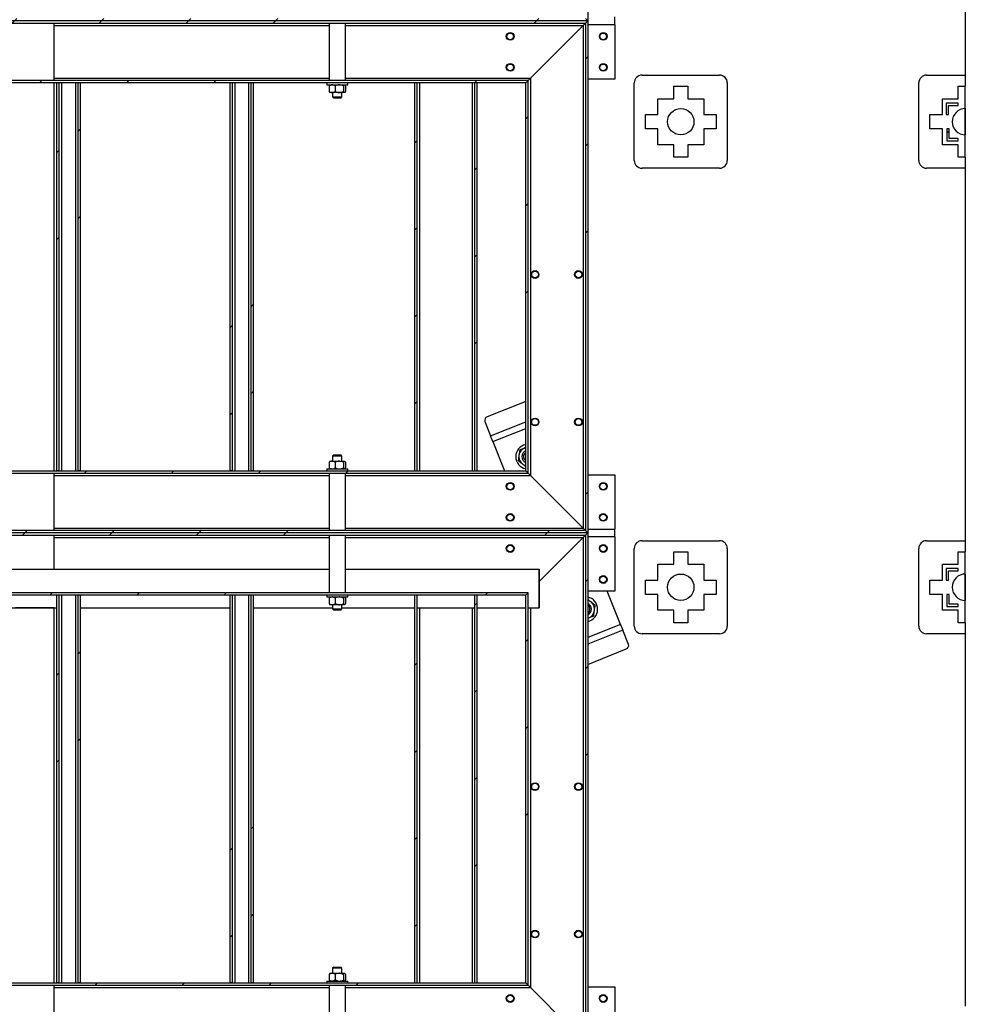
# Model space of a CAD drawing. Header units: millimetres. Extents: x 0 to 841, y 0 to 594.
# Tile 77 of 256: x 320 to 369, y 323 to 374. Entities that reach past the tile are written whole.
import ezdxf

# ---------------------------------------------------------------- set-up
doc = ezdxf.new("R2010")
doc.units = ezdxf.units.MM
doc.layers.add('TRAIT-FINS', color=9, linetype='Continuous')
doc.layers.add('TRAIT-FORT', color=4, linetype='Continuous', lineweight=25)
pattern_1 = [(45, (0, 0), (-13.4704, 13.4704), []), (45, (4.49, 2e-323), (-13.4704, 13.4704), []), (45, (8.98, 4e-323), (-13.4704, 13.4704), []), (45, (13.47, 6e-323), (-13.4704, 13.4704), [])]

msp = doc.modelspace()

# ---------------------------------------------------------------- hatches: boundary and pattern name
at = {"layer": 'TRAIT-FINS'}
h = msp.add_hatch(dxfattribs=at)
h.set_pattern_fill('DIN 201 ACIER ET FONTE', color=9, style=0, pattern_type=2)
h.set_pattern_definition(pattern_1)
h.paths.add_polyline_path([(349.696, 398.799), (349.576, 398.679), (349.576, 374.119), (349.696, 373.999)], flags=0)
h = msp.add_hatch(dxfattribs=at)
h.set_pattern_fill('DIN 201 ACIER ET FONTE', color=9, style=0, pattern_type=2)
h.set_pattern_definition(pattern_1)
h.paths.add_polyline_path([(349.696, 373.999), (349.576, 374.119), (250.896, 374.119), (250.776, 373.999)], flags=0)
h = msp.add_hatch(dxfattribs=at)
h.set_pattern_fill('DIN 201 ACIER ET FONTE', color=9, style=0, pattern_type=2)
h.set_pattern_definition(pattern_1)
h.paths.add_polyline_path([(250.896, 373.879), (349.576, 373.879), (349.696, 373.999), (250.776, 373.999)], flags=0)
h = msp.add_hatch(dxfattribs=at)
h.set_pattern_fill('DIN 201 ACIER ET FONTE', color=9, style=0, pattern_type=2)
h.set_pattern_definition(pattern_1)
h.paths.add_polyline_path([(349.696, 373.999), (349.576, 373.879), (349.576, 347.719), (349.696, 347.599)], flags=0)
h = msp.add_hatch(dxfattribs=at)
h.set_pattern_fill('DIN 201 ACIER ET FONTE', color=9, style=0, pattern_type=2)
h.set_pattern_definition(pattern_1)
h.paths.add_polyline_path([(253.976, 370.799), (346.496, 370.799), (346.616, 370.919), (253.856, 370.919)], flags=0)
h = msp.add_hatch(dxfattribs=at)
h.set_pattern_fill('DIN 201 ACIER ET FONTE', color=9, style=0, pattern_type=2)
h.set_pattern_definition(pattern_1)
h.paths.add_polyline_path([(322.429, 350.799), (322.429, 370.799), (322.309, 370.799), (322.309, 350.799)], flags=0)
h = msp.add_hatch(dxfattribs=at)
h.set_pattern_fill('DIN 201 ACIER ET FONTE', color=9, style=0, pattern_type=2)
h.set_pattern_definition(pattern_1)
h.paths.add_polyline_path([(323.509, 350.799), (323.509, 370.799), (323.389, 370.799), (323.389, 350.799)], flags=0)
h = msp.add_hatch(dxfattribs=at)
h.set_pattern_fill('DIN 201 ACIER ET FONTE', color=9, style=0, pattern_type=2)
h.set_pattern_definition(pattern_1)
h.paths.add_polyline_path([(331.362, 350.799), (331.362, 370.799), (331.242, 370.799), (331.242, 350.799)], flags=0)
h = msp.add_hatch(dxfattribs=at)
h.set_pattern_fill('DIN 201 ACIER ET FONTE', color=9, style=0, pattern_type=2)
h.set_pattern_definition(pattern_1)
h.paths.add_polyline_path([(332.442, 350.799), (332.442, 370.799), (332.322, 370.799), (332.322, 350.799)], flags=0)
h = msp.add_hatch(dxfattribs=at)
h.set_pattern_fill('DIN 201 ACIER ET FONTE', color=9, style=0, pattern_type=2)
h.set_pattern_definition(pattern_1)
h.paths.add_polyline_path([(340.776, 350.799), (340.896, 350.799), (340.896, 370.799), (340.776, 370.799)], flags=0)
h = msp.add_hatch(dxfattribs=at)
h.set_pattern_fill('DIN 201 ACIER ET FONTE', color=9, style=0, pattern_type=2)
h.set_pattern_definition(pattern_1)
h.paths.add_polyline_path([(343.976, 370.799), (343.856, 370.799), (343.856, 350.799), (343.976, 350.799)], flags=0)
h = msp.add_hatch(dxfattribs=at)
h.set_pattern_fill('DIN 201 ACIER ET FONTE', color=9, style=0, pattern_type=2)
h.set_pattern_definition(pattern_1)
h.paths.add_polyline_path([(346.496, 350.799), (346.616, 350.679), (346.616, 370.919), (346.496, 370.799)], flags=0)
h = msp.add_hatch(dxfattribs=at)
h.set_pattern_fill('ANSI31', color=9, style=0)
h.paths.add_polyline_path([(368.19, 369.165), (368.31, 369.165), (368.31, 369.64), (368.81, 369.64), (368.81, 369.76), (368.19, 369.76)], flags=0)
h = msp.add_hatch(dxfattribs=at)
h.set_pattern_fill('ANSI31', color=9, style=0)
h.paths.add_polyline_path([(368.81, 367.813), (368.81, 367.933), (368.335, 367.933), (368.335, 368.433), (368.215, 368.433), (368.215, 367.813)], flags=0)
h = msp.add_hatch(dxfattribs=at)
h.set_pattern_fill('DIN 201 ACIER ET FONTE', color=9, style=0, pattern_type=2)
h.set_pattern_definition(pattern_1)
h.paths.add_polyline_path([(253.976, 350.799), (253.856, 350.679), (346.616, 350.679), (346.496, 350.799)], flags=0)
h = msp.add_hatch(dxfattribs=at)
h.set_pattern_fill('DIN 201 ACIER ET FONTE', color=9, style=0, pattern_type=2)
h.set_pattern_definition(pattern_1)
h.paths.add_polyline_path([(349.696, 347.599), (349.576, 347.719), (250.896, 347.719), (250.776, 347.599)], flags=0)
h = msp.add_hatch(dxfattribs=at)
h.set_pattern_fill('DIN 201 ACIER ET FONTE', color=9, style=0, pattern_type=2)
h.set_pattern_definition(pattern_1)
h.paths.add_polyline_path([(250.896, 347.479), (349.576, 347.479), (349.696, 347.599), (250.776, 347.599)], flags=0)
h = msp.add_hatch(dxfattribs=at)
h.set_pattern_fill('DIN 201 ACIER ET FONTE', color=9, style=0, pattern_type=2)
h.set_pattern_definition(pattern_1)
h.paths.add_polyline_path([(349.696, 347.599), (349.576, 347.479), (349.576, 321.319), (349.696, 321.199)], flags=0)
h = msp.add_hatch(dxfattribs=at)
h.set_pattern_fill('ANSI31', color=9, style=0)
h.paths.add_polyline_path([(368.19, 345.165), (368.31, 345.165), (368.31, 345.64), (368.81, 345.64), (368.81, 345.76), (368.19, 345.76)], flags=0)
h = msp.add_hatch(dxfattribs=at)
h.set_pattern_fill('DIN 201 ACIER ET FONTE', color=9, style=0, pattern_type=2)
h.set_pattern_definition(pattern_1)
h.paths.add_polyline_path([(253.976, 344.399), (346.496, 344.399), (346.616, 344.519), (253.856, 344.519)], flags=0)
h = msp.add_hatch(dxfattribs=at)
h.set_pattern_fill('DIN 201 ACIER ET FONTE', color=9, style=0, pattern_type=2)
h.set_pattern_definition(pattern_1)
h.paths.add_polyline_path([(322.429, 324.399), (322.429, 344.399), (322.309, 344.399), (322.309, 324.399)], flags=0)
h = msp.add_hatch(dxfattribs=at)
h.set_pattern_fill('DIN 201 ACIER ET FONTE', color=9, style=0, pattern_type=2)
h.set_pattern_definition(pattern_1)
h.paths.add_polyline_path([(323.509, 324.399), (323.509, 344.399), (323.389, 344.399), (323.389, 324.399)], flags=0)
h = msp.add_hatch(dxfattribs=at)
h.set_pattern_fill('DIN 201 ACIER ET FONTE', color=9, style=0, pattern_type=2)
h.set_pattern_definition(pattern_1)
h.paths.add_polyline_path([(331.362, 324.399), (331.362, 344.399), (331.242, 344.399), (331.242, 324.399)], flags=0)
h = msp.add_hatch(dxfattribs=at)
h.set_pattern_fill('DIN 201 ACIER ET FONTE', color=9, style=0, pattern_type=2)
h.set_pattern_definition(pattern_1)
h.paths.add_polyline_path([(332.442, 324.399), (332.442, 344.399), (332.322, 344.399), (332.322, 324.399)], flags=0)
h = msp.add_hatch(dxfattribs=at)
h.set_pattern_fill('DIN 201 ACIER ET FONTE', color=9, style=0, pattern_type=2)
h.set_pattern_definition(pattern_1)
h.paths.add_polyline_path([(340.896, 324.399), (340.896, 344.399), (340.776, 344.399), (340.776, 324.399)], flags=0)
h = msp.add_hatch(dxfattribs=at)
h.set_pattern_fill('DIN 201 ACIER ET FONTE', color=9, style=0, pattern_type=2)
h.set_pattern_definition(pattern_1)
h.paths.add_polyline_path([(343.976, 324.399), (343.976, 344.399), (343.856, 344.399), (343.856, 324.399)], flags=0)
h = msp.add_hatch(dxfattribs=at)
h.set_pattern_fill('DIN 201 ACIER ET FONTE', color=9, style=0, pattern_type=2)
h.set_pattern_definition(pattern_1)
h.paths.add_polyline_path([(346.496, 324.399), (346.616, 324.279), (346.616, 344.519), (346.496, 344.399)], flags=0)
h = msp.add_hatch(dxfattribs=at)
h.set_pattern_fill('ANSI31', color=9, style=0)
h.paths.add_polyline_path([(368.81, 343.813), (368.81, 343.933), (368.335, 343.933), (368.335, 344.433), (368.215, 344.433), (368.215, 343.813)], flags=0)
h = msp.add_hatch(dxfattribs=at)
h.set_pattern_fill('DIN 201 ACIER ET FONTE', color=9, style=0, pattern_type=2)
h.set_pattern_definition(pattern_1)
h.paths.add_polyline_path([(253.976, 324.399), (253.856, 324.279), (346.616, 324.279), (346.496, 324.399)], flags=0)

# ---------------------------------------------------------------- linework, layer by layer
at = {"layer": 'TRAIT-FORT', "color": 4, "linetype": 'Continuous', "lineweight": 25}
for p, q in [((349.696, 398.799), (349.696, 373.999)), ((369.176, 378.559), (369.176, 371.199)), ((349.576, 374.119), (349.696, 373.999)), ((351.096, 373.799), (351.096, 374.199)), ((349.696, 373.999), (250.776, 373.999)), ((250.896, 373.879), (349.576, 373.879)), ((322.176, 370.919), (322.176, 373.879)), ((322.176, 373.759), (336.356, 373.759)), ((336.356, 373.879), (336.356, 370.919)), ((337.196, 370.919), (337.196, 373.879)), ((337.196, 373.759), (349.456, 373.759)), ((346.736, 371.039), (349.456, 373.759)), ((349.456, 373.759), (349.576, 373.879)), ((349.456, 373.759), (349.576, 373.879)), ((349.456, 373.759), (349.456, 347.839)), ((349.576, 373.879), (349.696, 373.999)), ((349.576, 373.879), (349.576, 347.719)), ((349.696, 373.999), (349.696, 347.599)), ((351.096, 373.799), (349.696, 373.799)), ((351.096, 373.799), (351.096, 370.999)), ((352.496, 371.199), (356.496, 371.199)), ((367.176, 371.199), (369.176, 371.199)), ((369.176, 371.199), (369.176, 370.625)), ((346.616, 370.919), (253.856, 370.919)), ((346.496, 370.799), (253.976, 370.799)), ((322.176, 371.039), (336.356, 371.039)), ((322.176, 350.799), (322.176, 370.799)), ((322.309, 350.799), (322.309, 370.799)), ((322.429, 370.799), (322.309, 370.799)), ((322.429, 350.799), (322.429, 370.799)), ((322.549, 370.799), (322.549, 350.799)), ((323.269, 370.799), (323.269, 350.799)), ((323.389, 370.799), (323.389, 350.799)), ((323.509, 370.799), (323.389, 370.799)), ((323.509, 370.799), (323.509, 350.799)), ((331.242, 350.799), (331.242, 370.799)), ((331.362, 370.799), (331.242, 370.799)), ((331.362, 350.799), (331.362, 370.799)), ((331.482, 370.799), (331.482, 350.799)), ((332.202, 370.799), (332.202, 350.799)), ((332.322, 370.799), (332.322, 350.799)), ((332.442, 370.799), (332.322, 370.799)), ((332.442, 370.799), (332.442, 350.799)), ((336.236, 370.799), (336.236, 370.699)), ((336.236, 370.699), (337.316, 370.699)), ((336.354, 370.64), (336.354, 370.357)), ((336.396, 370.699), (336.383, 370.686)), ((336.67, 370.64), (336.67, 370.357)), ((337.092, 370.64), (337.092, 370.357)), ((337.168, 370.686), (337.156, 370.699)), ((337.196, 371.039), (346.736, 371.039)), ((337.197, 370.64), (337.197, 370.357)), ((337.316, 370.699), (337.316, 370.799)), ((340.776, 350.799), (340.776, 370.799)), ((340.896, 370.799), (340.776, 370.799)), ((340.896, 350.799), (340.896, 370.799)), ((341.016, 370.799), (341.016, 350.799)), ((343.736, 370.799), (343.736, 350.799)), ((343.856, 370.799), (343.856, 350.799)), ((343.976, 370.799), (343.856, 370.799)), ((343.976, 370.799), (343.976, 350.799)), ((346.496, 370.799), (346.616, 370.919)), ((346.496, 350.799), (346.496, 370.799)), ((346.616, 370.919), (346.736, 371.039)), ((346.616, 370.919), (346.736, 371.039)), ((346.616, 350.679), (346.616, 370.919)), ((346.736, 371.039), (346.736, 350.559)), ((351.096, 370.999), (349.696, 370.999)), ((352.096, 366.799), (352.096, 370.799)), ((354.13, 370.625), (354.862, 370.625)), ((354.13, 369.985), (354.13, 370.625)), ((354.862, 370.625), (354.862, 369.985)), ((356.896, 370.799), (356.896, 366.799)), ((366.776, 366.799), (366.776, 370.799)), ((368.81, 369.985), (368.81, 370.625)), ((368.81, 370.625), (369.176, 370.625)), ((369.176, 366.973), (369.176, 370.625)), ((336.383, 370.312), (336.396, 370.299)), ((336.512, 370.299), (336.396, 370.299)), ((336.881, 370.299), (336.512, 370.299)), ((336.536, 370.299), (336.536, 370.079)), ((336.536, 370.079), (336.596, 370.019)), ((336.536, 370.079), (337.016, 370.079)), ((337.144, 370.299), (336.881, 370.299)), ((336.956, 370.019), (337.016, 370.079)), ((337.016, 370.079), (337.016, 370.299)), ((337.156, 370.299), (337.144, 370.299)), ((337.156, 370.299), (337.169, 370.312)), ((336.956, 370.019), (336.596, 370.019)), ((353.31, 369.165), (353.31, 369.985)), ((353.31, 369.985), (354.13, 369.985)), ((354.862, 369.985), (355.682, 369.985)), ((355.682, 369.985), (355.682, 369.165)), ((367.99, 369.165), (367.99, 369.985)), ((367.99, 369.985), (368.81, 369.985)), ((368.81, 369.76), (368.19, 369.76)), ((368.19, 369.76), (368.19, 369.165)), ((368.31, 369.165), (368.31, 369.64)), ((368.31, 369.64), (368.81, 369.64)), ((368.81, 369.64), (368.81, 369.76)), ((352.67, 368.433), (352.67, 369.165)), ((352.67, 369.165), (353.31, 369.165)), ((355.682, 369.165), (356.322, 369.165)), ((356.322, 369.165), (356.322, 368.433)), ((367.35, 368.433), (367.35, 369.165)), ((367.35, 369.165), (367.99, 369.165)), ((368.19, 369.165), (368.31, 369.165)), ((369.176, 369.479), (369.176, 368.119)), ((353.31, 368.433), (352.67, 368.433)), ((353.31, 367.613), (353.31, 368.433)), ((356.322, 368.433), (355.682, 368.433)), ((355.682, 368.433), (355.682, 367.613)), ((367.99, 368.433), (367.35, 368.433)), ((367.99, 367.613), (367.99, 368.433)), ((368.335, 368.433), (368.215, 368.433)), ((368.215, 368.433), (368.215, 367.813)), ((368.335, 367.933), (368.335, 368.433)), ((354.13, 367.613), (353.31, 367.613)), ((354.13, 366.973), (354.13, 367.613)), ((354.862, 367.613), (354.862, 366.973)), ((355.682, 367.613), (354.862, 367.613)), ((368.81, 367.613), (367.99, 367.613)), ((368.215, 367.813), (368.81, 367.813)), ((368.81, 367.933), (368.335, 367.933)), ((368.81, 367.813), (368.81, 367.933)), ((368.81, 366.973), (368.81, 367.613)), ((354.862, 366.973), (354.13, 366.973)), ((369.176, 366.973), (368.81, 366.973)), ((369.176, 366.973), (369.176, 366.399)), ((356.496, 366.399), (352.496, 366.399)), ((369.176, 366.399), (367.176, 366.399)), ((369.176, 366.399), (369.176, 347.199)), ((346.496, 354.373), (344.511, 353.579)), ((344.39, 353.344), (344.684, 352.609)), ((344.684, 352.609), (346.496, 353.334)), ((344.803, 352.311), (346.496, 352.989)), ((344.803, 352.311), (344.684, 352.609)), ((344.803, 352.311), (345.409, 350.799)), ((346.496, 351.998), (346.445, 351.978)), ((346.496, 351.995), (346.445, 351.978)), ((336.396, 351.299), (336.383, 351.286)), ((336.396, 351.299), (336.512, 351.299)), ((336.512, 351.299), (336.881, 351.299)), ((336.596, 351.619), (336.536, 351.559)), ((336.536, 351.559), (336.536, 351.299)), ((337.016, 351.559), (336.536, 351.559)), ((336.596, 351.619), (336.956, 351.619)), ((336.881, 351.299), (337.144, 351.299)), ((337.016, 351.559), (336.956, 351.619)), ((337.016, 351.299), (337.016, 351.559)), ((337.144, 351.299), (337.156, 351.299)), ((337.168, 351.286), (337.156, 351.299)), ((253.976, 350.799), (346.496, 350.799)), ((322.429, 350.799), (322.309, 350.799)), ((323.509, 350.799), (323.389, 350.799)), ((331.362, 350.799), (331.242, 350.799)), ((332.442, 350.799), (332.322, 350.799)), ((336.236, 350.899), (336.236, 350.799)), ((336.236, 350.899), (337.316, 350.899)), ((336.354, 351.24), (336.354, 350.957)), ((336.383, 350.912), (336.396, 350.899)), ((336.67, 351.24), (336.67, 350.957)), ((337.092, 351.24), (337.092, 350.957)), ((337.156, 350.899), (337.169, 350.912)), ((337.197, 351.24), (337.197, 350.957)), ((337.316, 350.799), (337.316, 350.899)), ((340.776, 350.799), (340.896, 350.799)), ((343.856, 350.799), (343.976, 350.799)), ((346.496, 350.799), (346.616, 350.679)), ((253.856, 350.679), (346.616, 350.679)), ((322.176, 347.719), (322.176, 350.679)), ((322.176, 350.559), (336.356, 350.559)), ((336.356, 350.679), (336.356, 347.719)), ((337.196, 347.719), (337.196, 350.679)), ((337.196, 350.559), (346.736, 350.559)), ((346.616, 350.679), (346.736, 350.559)), ((346.736, 350.559), (349.456, 347.839)), ((349.696, 350.599), (351.096, 350.599)), ((351.096, 350.599), (351.096, 347.799)), ((349.576, 347.719), (250.896, 347.719)), ((322.176, 347.839), (336.356, 347.839)), ((337.196, 347.839), (349.456, 347.839)), ((349.456, 347.839), (349.576, 347.719)), ((349.576, 347.719), (349.696, 347.599)), ((349.696, 347.799), (351.096, 347.799)), ((351.096, 347.399), (351.096, 347.799)), ((349.696, 347.599), (250.776, 347.599)), ((250.896, 347.479), (349.576, 347.479)), ((322.176, 345.739), (322.176, 347.479)), ((322.176, 347.359), (336.356, 347.359)), ((336.356, 347.479), (336.356, 344.519)), ((337.196, 344.519), (337.196, 347.479)), ((337.196, 347.359), (349.456, 347.359)), ((347.196, 345.099), (349.456, 347.359)), ((349.456, 347.359), (349.576, 347.479)), ((349.456, 347.359), (349.576, 347.479)), ((349.456, 347.359), (349.456, 321.439)), ((349.576, 347.479), (349.696, 347.599)), ((349.576, 347.479), (349.576, 321.319)), ((349.696, 347.599), (349.696, 321.199)), ((351.096, 347.399), (349.696, 347.399)), ((351.096, 347.399), (351.096, 344.599)), ((352.496, 347.199), (356.496, 347.199)), ((367.176, 347.199), (369.176, 347.199)), ((369.176, 347.199), (369.176, 346.625)), ((352.096, 342.799), (352.096, 346.799)), ((356.896, 346.799), (356.896, 342.799)), ((366.776, 342.799), (366.776, 346.799)), ((354.13, 345.985), (354.13, 346.625)), ((354.13, 346.625), (354.862, 346.625)), ((354.862, 346.625), (354.862, 345.985)), ((368.81, 345.985), (368.81, 346.625)), ((368.81, 346.625), (369.176, 346.625)), ((369.176, 342.973), (369.176, 346.625)), ((305.196, 345.739), (336.356, 345.739)), ((320.176, 345.739), (322.176, 345.739)), ((337.196, 345.739), (347.196, 345.739)), ((347.196, 345.739), (347.196, 345.739)), ((347.196, 343.739), (347.196, 345.739)), ((347.196, 345.739), (347.196, 343.739)), ((353.31, 345.165), (353.31, 345.985)), ((353.31, 345.985), (354.13, 345.985)), ((354.862, 345.985), (355.682, 345.985)), ((355.682, 345.985), (355.682, 345.165)), ((367.99, 345.165), (367.99, 345.985)), ((367.99, 345.985), (368.81, 345.985)), ((368.19, 345.76), (368.19, 345.165)), ((368.81, 345.76), (368.19, 345.76)), ((368.81, 345.64), (368.81, 345.76)), ((368.31, 345.165), (368.31, 345.64)), ((368.31, 345.64), (368.81, 345.64)), ((369.176, 345.479), (369.176, 344.119)), ((352.67, 344.433), (352.67, 345.165)), ((352.67, 345.165), (353.31, 345.165)), ((355.682, 345.165), (356.322, 345.165)), ((356.322, 345.165), (356.322, 344.433)), ((367.35, 344.433), (367.35, 345.165)), ((367.35, 345.165), (367.99, 345.165)), ((368.19, 345.165), (368.31, 345.165)), ((346.616, 344.519), (253.856, 344.519)), ((346.496, 344.399), (253.976, 344.399)), ((322.309, 324.399), (322.309, 344.399)), ((322.429, 344.399), (322.309, 344.399)), ((322.429, 324.399), (322.429, 344.399)), ((322.549, 344.399), (322.549, 324.399)), ((323.269, 344.399), (323.269, 324.399)), ((323.389, 344.399), (323.389, 324.399)), ((323.509, 344.399), (323.389, 344.399)), ((323.509, 344.399), (323.509, 324.399)), ((331.362, 344.399), (331.242, 344.399)), ((331.242, 324.399), (331.242, 344.399)), ((331.362, 324.399), (331.362, 344.399)), ((331.482, 344.399), (331.482, 324.399)), ((332.202, 344.399), (332.202, 324.399)), ((332.322, 344.399), (332.322, 324.399)), ((332.442, 344.399), (332.322, 344.399)), ((332.442, 344.399), (332.442, 324.399)), ((336.236, 344.399), (336.236, 344.299)), ((336.236, 344.299), (337.316, 344.299)), ((336.354, 344.24), (336.354, 343.957)), ((336.396, 344.299), (336.383, 344.286)), ((336.67, 344.24), (336.67, 343.957)), ((337.092, 344.24), (337.092, 343.957)), ((337.168, 344.286), (337.156, 344.299)), ((337.197, 344.24), (337.197, 343.957)), ((337.316, 344.299), (337.316, 344.399)), ((340.776, 324.399), (340.776, 344.399)), ((340.896, 344.399), (340.776, 344.399)), ((340.896, 324.399), (340.896, 344.399)), ((343.976, 344.399), (343.856, 344.399)), ((343.856, 344.399), (343.856, 324.399)), ((343.976, 344.399), (343.976, 324.399)), ((346.496, 344.399), (346.616, 344.519)), ((346.496, 324.399), (346.496, 344.399)), ((346.616, 324.279), (346.616, 344.519)), ((351.096, 344.599), (349.696, 344.599)), ((351.388, 342.886), (350.703, 344.599)), ((353.31, 344.433), (352.67, 344.433)), ((353.31, 343.613), (353.31, 344.433)), ((356.322, 344.433), (355.682, 344.433)), ((355.682, 344.433), (355.682, 343.613)), ((367.99, 344.433), (367.35, 344.433)), ((367.99, 343.613), (367.99, 344.433)), ((368.215, 344.433), (368.215, 343.813)), ((368.335, 344.433), (368.215, 344.433)), ((368.335, 343.933), (368.335, 344.433)), ((313.976, 343.739), (322.309, 343.739)), ((322.176, 343.739), (320.176, 343.739)), ((322.176, 324.399), (322.176, 343.739)), ((323.509, 343.739), (331.242, 343.739)), ((332.442, 343.739), (336.536, 343.739)), ((336.383, 343.912), (336.396, 343.899)), ((336.512, 343.899), (336.396, 343.899)), ((336.881, 343.899), (336.512, 343.899)), ((336.536, 343.899), (336.536, 343.679)), ((336.536, 343.679), (336.596, 343.619)), ((336.536, 343.679), (337.016, 343.679)), ((337.144, 343.899), (336.881, 343.899)), ((336.956, 343.619), (337.016, 343.679)), ((337.016, 343.679), (337.016, 343.899)), ((337.016, 343.739), (340.776, 343.739)), ((337.156, 343.899), (337.144, 343.899)), ((337.156, 343.899), (337.169, 343.912)), ((340.896, 343.739), (343.856, 343.739)), ((341.016, 343.739), (341.016, 324.399)), ((343.736, 343.739), (343.736, 324.399)), ((343.976, 343.739), (346.496, 343.739)), ((346.616, 343.739), (347.196, 343.739)), ((346.736, 343.739), (346.736, 324.159)), ((347.196, 343.739), (347.196, 343.739)), ((368.215, 343.813), (368.81, 343.813)), ((368.81, 343.933), (368.335, 343.933)), ((368.81, 343.813), (368.81, 343.933)), ((336.956, 343.619), (336.596, 343.619)), ((349.696, 343.199), (349.747, 343.22)), ((349.696, 343.202), (349.747, 343.22)), ((354.13, 343.613), (353.31, 343.613)), ((354.13, 342.973), (354.13, 343.613)), ((354.862, 343.613), (354.862, 342.973)), ((355.682, 343.613), (354.862, 343.613)), ((368.81, 343.613), (367.99, 343.613)), ((368.81, 342.973), (368.81, 343.613)), ((351.388, 342.886), (349.696, 342.208)), ((351.388, 342.886), (351.507, 342.589)), ((354.862, 342.973), (354.13, 342.973)), ((369.176, 342.973), (368.81, 342.973)), ((369.176, 342.973), (369.176, 342.399)), ((351.507, 342.589), (349.696, 341.864)), ((351.802, 341.854), (351.507, 342.589)), ((356.496, 342.399), (352.496, 342.399)), ((369.176, 342.399), (367.176, 342.399)), ((369.176, 342.399), (369.176, 323.199)), ((349.696, 340.824), (351.68, 341.618)), ((336.396, 324.899), (336.383, 324.886)), ((336.396, 324.899), (336.512, 324.899)), ((336.512, 324.899), (336.881, 324.899)), ((336.596, 325.219), (336.536, 325.159)), ((336.536, 325.159), (336.536, 324.899)), ((337.016, 325.159), (336.536, 325.159)), ((336.596, 325.219), (336.956, 325.219)), ((336.881, 324.899), (337.144, 324.899)), ((337.016, 325.159), (336.956, 325.219)), ((337.016, 324.899), (337.016, 325.159)), ((337.144, 324.899), (337.156, 324.899)), ((337.168, 324.886), (337.156, 324.899)), ((253.976, 324.399), (346.496, 324.399)), ((322.429, 324.399), (322.309, 324.399)), ((323.509, 324.399), (323.389, 324.399)), ((331.362, 324.399), (331.242, 324.399)), ((332.442, 324.399), (332.322, 324.399)), ((336.236, 324.499), (336.236, 324.399)), ((336.236, 324.499), (337.316, 324.499)), ((336.354, 324.84), (336.354, 324.557)), ((336.383, 324.512), (336.396, 324.499)), ((336.67, 324.84), (336.67, 324.557)), ((337.092, 324.84), (337.092, 324.557)), ((337.156, 324.499), (337.169, 324.512)), ((337.197, 324.84), (337.197, 324.557)), ((337.316, 324.399), (337.316, 324.499)), ((340.776, 324.399), (340.896, 324.399)), ((343.856, 324.399), (343.976, 324.399)), ((346.496, 324.399), (346.616, 324.279)), ((253.856, 324.279), (346.616, 324.279)), ((322.176, 321.319), (322.176, 324.279)), ((322.176, 324.159), (336.356, 324.159)), ((336.356, 324.279), (336.356, 321.319)), ((337.196, 321.319), (337.196, 324.279)), ((337.196, 324.159), (346.736, 324.159)), ((346.616, 324.279), (346.736, 324.159)), ((346.736, 324.159), (349.456, 321.439)), ((349.696, 324.199), (351.096, 324.199)), ((351.096, 324.199), (351.096, 321.399))]:
    msp.add_line(p, q, dxfattribs=at)
for centre, radius in [((345.696, 373.199), 0.2), ((345.696, 373.199), 0.172), ((350.496, 373.199), 0.2), ((350.496, 373.199), 0.172), ((345.696, 371.599), 0.2), ((345.696, 371.599), 0.172), ((350.496, 371.599), 0.2), ((350.496, 371.599), 0.172), ((354.496, 368.799), 0.68), ((346.976, 360.919), 0.2), ((346.976, 360.919), 0.172), ((349.216, 360.919), 0.2), ((349.216, 360.919), 0.172), ((346.976, 353.319), 0.2), ((346.976, 353.319), 0.172), ((349.216, 353.319), 0.2), ((349.216, 353.319), 0.172), ((345.696, 349.999), 0.2), ((345.696, 349.999), 0.172), ((350.496, 349.999), 0.2), ((350.496, 349.999), 0.172), ((345.696, 348.399), 0.2), ((345.696, 348.399), 0.172), ((350.496, 348.399), 0.2), ((350.496, 348.399), 0.172), ((345.696, 346.799), 0.2), ((345.696, 346.799), 0.172), ((350.496, 346.799), 0.2), ((350.496, 346.799), 0.172), ((350.496, 345.199), 0.2), ((350.496, 345.199), 0.172), ((354.496, 344.799), 0.68), ((346.976, 334.519), 0.2), ((346.976, 334.519), 0.172), ((349.216, 334.519), 0.2), ((349.216, 334.519), 0.172), ((346.976, 326.919), 0.2), ((346.976, 326.919), 0.172), ((349.216, 326.919), 0.2), ((349.216, 326.919), 0.172), ((345.696, 323.599), 0.2), ((345.696, 323.599), 0.172), ((350.496, 323.599), 0.2), ((350.496, 323.599), 0.172)]:
    msp.add_circle(centre, radius, dxfattribs=at)
for centre, radius, start, end in [((352.496, 370.799), 0.4, 90, 180), ((356.496, 370.799), 0.4, 0, 90), ((367.176, 370.799), 0.4, 90, 180), ((369.176, 368.799), 0.68, 90, 270), ((352.496, 366.799), 0.4, 180, 270), ((356.496, 366.799), 0.4, 270, 0), ((367.176, 366.799), 0.4, 180, 270), ((344.569, 353.4), 0.188, 108.0036, 197.4129), ((346.623, 351.532), 0.64, 101.4717, 258.5283), ((346.623, 351.532), 0.48, 111.8149, 171.8149), ((346.623, 351.532), 0.32, 113.4387, 246.5613), ((346.623, 351.532), 0.48, 171.8149, 231.8149), ((346.623, 351.532), 0.244, 121.4439, 238.5561), ((346.623, 351.532), 0.48, 231.8149, 254.6224), ((352.496, 346.799), 0.4, 90, 180), ((356.496, 346.799), 0.4, 0, 90), ((367.176, 346.799), 0.4, 90, 180), ((369.176, 344.799), 0.68, 90, 270), ((349.568, 343.665), 0.64, 281.4717, 78.5283), ((349.568, 343.665), 0.48, 51.8149, 74.6224), ((349.568, 343.665), 0.32, 293.4387, 66.5613), ((349.568, 343.665), 0.244, 301.4439, 58.5561), ((349.568, 343.665), 0.48, 351.8149, 51.8149), ((349.568, 343.665), 0.48, 291.8149, 351.8149), ((352.496, 342.799), 0.4, 180, 270), ((356.496, 342.799), 0.4, 270, 0), ((367.176, 342.799), 0.4, 180, 270), ((351.622, 341.797), 0.188, 288.0036, 17.4129)]:
    msp.add_arc(centre, radius, start, end, dxfattribs=at)
for points, knots in [([(336.512, 370.699), (336.495, 370.697), (336.46, 370.695), (336.407, 370.674), (336.372, 370.652), (336.354, 370.64)], [0, 0, 0, 0, 0.3099902, 0.6295459, 1, 1, 1, 1]), ([(336.384, 370.685), (336.383, 370.684), (336.372, 370.678), (336.362, 370.657), (336.354, 370.64)], [0, 0, 0, 0, 0.147844, 1, 1, 1, 1]), ([(336.67, 370.64), (336.658, 370.648), (336.629, 370.667), (336.579, 370.69), (336.537, 370.698), (336.515, 370.699), (336.512, 370.699)], [0, 0, 0, 0, 0.237039, 0.589019, 0.951631, 1, 1, 1, 1]), ([(336.881, 370.699), (336.844, 370.695), (336.77, 370.688), (336.703, 370.656), (336.67, 370.64)], [0, 0, 0, 0, 0.504, 1, 1, 1, 1]), ([(337.092, 370.64), (337.063, 370.654), (337.004, 370.681), (336.931, 370.697), (336.89, 370.698), (336.881, 370.699)], [0, 0, 0, 0, 0.432385, 0.879554, 1, 1, 1, 1]), ([(337.092, 370.64), (337.099, 370.654), (337.114, 370.681), (337.132, 370.697), (337.142, 370.698), (337.144, 370.699)], [0, 0, 0, 0, 0.432385, 0.879554, 1, 1, 1, 1]), ([(337.167, 370.685), (337.169, 370.684), (337.179, 370.678), (337.189, 370.657), (337.197, 370.64)], [0, 0, 0, 0, 0.147844, 1, 1, 1, 1]), ([(336.354, 370.357), (336.372, 370.346), (336.406, 370.324), (336.46, 370.303), (336.494, 370.3), (336.512, 370.299)], [0, 0, 0, 0, 0.370457, 0.681018, 1, 1, 1, 1]), ([(336.354, 370.357), (336.361, 370.342), (336.371, 370.322), (336.381, 370.315), (336.384, 370.313)], [0, 0, 0, 0, 0.743867, 1, 1, 1, 1]), ([(336.512, 370.299), (336.515, 370.299), (336.537, 370.299), (336.578, 370.307), (336.628, 370.33), (336.658, 370.35), (336.67, 370.357)], [0, 0, 0, 0, 0.048369, 0.39933, 0.762965, 1, 1, 1, 1]), ([(336.67, 370.357), (336.699, 370.344), (336.757, 370.316), (336.83, 370.3), (336.872, 370.299), (336.881, 370.299)], [0, 0, 0, 0, 0.432385, 0.879554, 1, 1, 1, 1]), ([(336.881, 370.299), (336.918, 370.302), (336.991, 370.309), (337.058, 370.341), (337.092, 370.357)], [0, 0, 0, 0, 0.504, 1, 1, 1, 1]), ([(337.144, 370.299), (337.135, 370.302), (337.117, 370.309), (337.1, 370.341), (337.092, 370.357)], [0, 0, 0, 0, 0.504, 1, 1, 1, 1]), ([(337.197, 370.357), (337.19, 370.344), (337.175, 370.316), (337.157, 370.3), (337.147, 370.299), (337.144, 370.299)], [0, 0, 0, 0, 0.432385, 0.879554, 1, 1, 1, 1]), ([(346.187, 351.875), (346.181, 351.829), (346.168, 351.738), (346.155, 351.646), (346.148, 351.6)], [0, 0, 0, 0, 0.498165, 1, 1, 1, 1]), ([(346.445, 351.978), (346.402, 351.96), (346.315, 351.926), (346.23, 351.892), (346.187, 351.875)], [0, 0, 0, 0, 0.4978437, 1, 1, 1, 1]), ([(336.512, 351.299), (336.495, 351.297), (336.46, 351.295), (336.407, 351.274), (336.372, 351.252), (336.354, 351.24)], [0, 0, 0, 0, 0.3099902, 0.6295459, 1, 1, 1, 1]), ([(336.384, 351.285), (336.383, 351.284), (336.372, 351.278), (336.362, 351.257), (336.354, 351.24)], [0, 0, 0, 0, 0.147844, 1, 1, 1, 1]), ([(336.67, 351.24), (336.658, 351.248), (336.629, 351.267), (336.579, 351.29), (336.537, 351.298), (336.515, 351.299), (336.512, 351.299)], [0, 0, 0, 0, 0.237039, 0.589019, 0.951631, 1, 1, 1, 1]), ([(336.881, 351.299), (336.844, 351.295), (336.77, 351.288), (336.703, 351.256), (336.67, 351.24)], [0, 0, 0, 0, 0.504, 1, 1, 1, 1]), ([(337.092, 351.24), (337.063, 351.254), (337.004, 351.281), (336.931, 351.297), (336.89, 351.298), (336.881, 351.299)], [0, 0, 0, 0, 0.432385, 0.879554, 1, 1, 1, 1]), ([(337.092, 351.24), (337.099, 351.254), (337.114, 351.281), (337.132, 351.297), (337.142, 351.298), (337.144, 351.299)], [0, 0, 0, 0, 0.432385, 0.879554, 1, 1, 1, 1]), ([(337.144, 351.299), (337.154, 351.295), (337.172, 351.288), (337.189, 351.256), (337.197, 351.24)], [0, 0, 0, 0, 0.504, 1, 1, 1, 1]), ([(346.148, 351.6), (346.141, 351.554), (346.128, 351.462), (346.115, 351.372), (346.108, 351.326)], [0, 0, 0, 0, 0.497844, 1, 1, 1, 1]), ([(346.108, 351.326), (346.144, 351.298), (346.216, 351.241), (346.29, 351.183), (346.326, 351.155)], [0, 0, 0, 0, 0.4981655, 1, 1, 1, 1]), ([(336.354, 350.957), (336.372, 350.946), (336.406, 350.924), (336.46, 350.903), (336.494, 350.9), (336.512, 350.899)], [0, 0, 0, 0, 0.370457, 0.681018, 1, 1, 1, 1]), ([(336.354, 350.957), (336.361, 350.942), (336.371, 350.922), (336.381, 350.915), (336.384, 350.913)], [0, 0, 0, 0, 0.743867, 1, 1, 1, 1]), ([(336.512, 350.899), (336.515, 350.899), (336.537, 350.899), (336.578, 350.907), (336.628, 350.93), (336.658, 350.95), (336.67, 350.957)], [0, 0, 0, 0, 0.048369, 0.39933, 0.762965, 1, 1, 1, 1]), ([(336.67, 350.957), (336.699, 350.944), (336.757, 350.916), (336.83, 350.9), (336.872, 350.899), (336.881, 350.899)], [0, 0, 0, 0, 0.432385, 0.879554, 1, 1, 1, 1]), ([(336.881, 350.899), (336.918, 350.902), (336.991, 350.909), (337.058, 350.941), (337.092, 350.957)], [0, 0, 0, 0, 0.504, 1, 1, 1, 1]), ([(337.144, 350.899), (337.135, 350.902), (337.117, 350.909), (337.1, 350.941), (337.092, 350.957)], [0, 0, 0, 0, 0.504, 1, 1, 1, 1]), ([(337.197, 350.957), (337.19, 350.944), (337.175, 350.916), (337.157, 350.9), (337.147, 350.899), (337.144, 350.899)], [0, 0, 0, 0, 0.432385, 0.879554, 1, 1, 1, 1]), ([(346.326, 351.155), (346.363, 351.126), (346.419, 351.081), (346.476, 351.037), (346.496, 351.021)], [0, 0, 0, 0, 0.640757, 1, 1, 1, 1]), ([(336.512, 344.299), (336.495, 344.297), (336.46, 344.295), (336.407, 344.274), (336.372, 344.252), (336.354, 344.24)], [0, 0, 0, 0, 0.3099902, 0.6295459, 1, 1, 1, 1]), ([(336.384, 344.285), (336.383, 344.284), (336.372, 344.278), (336.362, 344.257), (336.354, 344.24)], [0, 0, 0, 0, 0.147844, 1, 1, 1, 1]), ([(336.67, 344.24), (336.658, 344.248), (336.629, 344.267), (336.579, 344.29), (336.537, 344.298), (336.515, 344.299), (336.512, 344.299)], [0, 0, 0, 0, 0.237039, 0.589019, 0.951631, 1, 1, 1, 1]), ([(336.881, 344.299), (336.844, 344.295), (336.77, 344.288), (336.703, 344.256), (336.67, 344.24)], [0, 0, 0, 0, 0.504, 1, 1, 1, 1]), ([(337.092, 344.24), (337.063, 344.254), (337.004, 344.281), (336.931, 344.297), (336.89, 344.298), (336.881, 344.299)], [0, 0, 0, 0, 0.432385, 0.879554, 1, 1, 1, 1]), ([(337.092, 344.24), (337.099, 344.254), (337.114, 344.281), (337.132, 344.297), (337.142, 344.298), (337.144, 344.299)], [0, 0, 0, 0, 0.432385, 0.879554, 1, 1, 1, 1]), ([(337.167, 344.285), (337.169, 344.284), (337.179, 344.278), (337.189, 344.257), (337.197, 344.24)], [0, 0, 0, 0, 0.147844, 1, 1, 1, 1]), ([(349.865, 344.043), (349.829, 344.071), (349.772, 344.116), (349.716, 344.16), (349.696, 344.176)], [0, 0, 0, 0, 0.640757, 1, 1, 1, 1]), ([(336.354, 343.957), (336.372, 343.946), (336.406, 343.924), (336.46, 343.903), (336.494, 343.9), (336.512, 343.899)], [0, 0, 0, 0, 0.370457, 0.681018, 1, 1, 1, 1]), ([(336.354, 343.957), (336.361, 343.942), (336.371, 343.922), (336.381, 343.915), (336.384, 343.913)], [0, 0, 0, 0, 0.743867, 1, 1, 1, 1]), ([(336.512, 343.899), (336.515, 343.899), (336.537, 343.899), (336.578, 343.907), (336.628, 343.93), (336.658, 343.95), (336.67, 343.957)], [0, 0, 0, 0, 0.048369, 0.39933, 0.762965, 1, 1, 1, 1]), ([(336.67, 343.957), (336.699, 343.944), (336.757, 343.916), (336.83, 343.9), (336.872, 343.899), (336.881, 343.899)], [0, 0, 0, 0, 0.432385, 0.879554, 1, 1, 1, 1]), ([(336.881, 343.899), (336.918, 343.902), (336.991, 343.909), (337.058, 343.941), (337.092, 343.957)], [0, 0, 0, 0, 0.504, 1, 1, 1, 1]), ([(337.144, 343.899), (337.135, 343.902), (337.117, 343.909), (337.1, 343.941), (337.092, 343.957)], [0, 0, 0, 0, 0.504, 1, 1, 1, 1]), ([(337.197, 343.957), (337.19, 343.944), (337.175, 343.916), (337.157, 343.9), (337.147, 343.899), (337.144, 343.899)], [0, 0, 0, 0, 0.432385, 0.879554, 1, 1, 1, 1]), ([(350.083, 343.871), (350.047, 343.899), (349.975, 343.956), (349.902, 344.014), (349.865, 344.043)], [0, 0, 0, 0, 0.4981655, 1, 1, 1, 1]), ([(350.044, 343.597), (350.05, 343.643), (350.063, 343.735), (350.076, 343.826), (350.083, 343.871)], [0, 0, 0, 0, 0.497844, 1, 1, 1, 1]), ([(349.747, 343.22), (349.79, 343.237), (349.876, 343.271), (349.961, 343.305), (350.004, 343.323)], [0, 0, 0, 0, 0.4978437, 1, 1, 1, 1]), ([(350.004, 343.323), (350.011, 343.368), (350.024, 343.459), (350.037, 343.551), (350.044, 343.597)], [0, 0, 0, 0, 0.498165, 1, 1, 1, 1]), ([(336.512, 324.899), (336.495, 324.897), (336.46, 324.895), (336.407, 324.874), (336.372, 324.852), (336.354, 324.84)], [0, 0, 0, 0, 0.3099902, 0.6295459, 1, 1, 1, 1]), ([(336.384, 324.885), (336.383, 324.884), (336.372, 324.878), (336.362, 324.857), (336.354, 324.84)], [0, 0, 0, 0, 0.147844, 1, 1, 1, 1]), ([(336.67, 324.84), (336.658, 324.848), (336.629, 324.867), (336.579, 324.89), (336.537, 324.898), (336.515, 324.899), (336.512, 324.899)], [0, 0, 0, 0, 0.237039, 0.589019, 0.951631, 1, 1, 1, 1]), ([(336.881, 324.899), (336.844, 324.895), (336.77, 324.888), (336.703, 324.856), (336.67, 324.84)], [0, 0, 0, 0, 0.504, 1, 1, 1, 1]), ([(337.092, 324.84), (337.063, 324.854), (337.004, 324.881), (336.931, 324.897), (336.89, 324.898), (336.881, 324.899)], [0, 0, 0, 0, 0.432385, 0.879554, 1, 1, 1, 1]), ([(337.092, 324.84), (337.099, 324.854), (337.114, 324.881), (337.132, 324.897), (337.142, 324.898), (337.144, 324.899)], [0, 0, 0, 0, 0.432385, 0.879554, 1, 1, 1, 1]), ([(337.144, 324.899), (337.154, 324.895), (337.172, 324.888), (337.189, 324.856), (337.197, 324.84)], [0, 0, 0, 0, 0.504, 1, 1, 1, 1]), ([(336.354, 324.557), (336.372, 324.546), (336.406, 324.524), (336.46, 324.503), (336.494, 324.5), (336.512, 324.499)], [0, 0, 0, 0, 0.370457, 0.681018, 1, 1, 1, 1]), ([(336.354, 324.557), (336.361, 324.542), (336.371, 324.522), (336.381, 324.515), (336.384, 324.513)], [0, 0, 0, 0, 0.743867, 1, 1, 1, 1]), ([(336.512, 324.499), (336.515, 324.499), (336.537, 324.499), (336.578, 324.507), (336.628, 324.53), (336.658, 324.55), (336.67, 324.557)], [0, 0, 0, 0, 0.048369, 0.39933, 0.762965, 1, 1, 1, 1]), ([(336.67, 324.557), (336.699, 324.544), (336.757, 324.516), (336.83, 324.5), (336.872, 324.499), (336.881, 324.499)], [0, 0, 0, 0, 0.432385, 0.879554, 1, 1, 1, 1]), ([(336.881, 324.499), (336.918, 324.502), (336.991, 324.509), (337.058, 324.541), (337.092, 324.557)], [0, 0, 0, 0, 0.504, 1, 1, 1, 1]), ([(337.144, 324.499), (337.135, 324.502), (337.117, 324.509), (337.1, 324.541), (337.092, 324.557)], [0, 0, 0, 0, 0.504, 1, 1, 1, 1]), ([(337.197, 324.557), (337.19, 324.544), (337.175, 324.516), (337.157, 324.5), (337.147, 324.499), (337.144, 324.499)], [0, 0, 0, 0, 0.432385, 0.879554, 1, 1, 1, 1])]:
    msp.add_open_spline(points, degree=3, knots=knots, dxfattribs=at)

doc.saveas('drawing.dxf')
